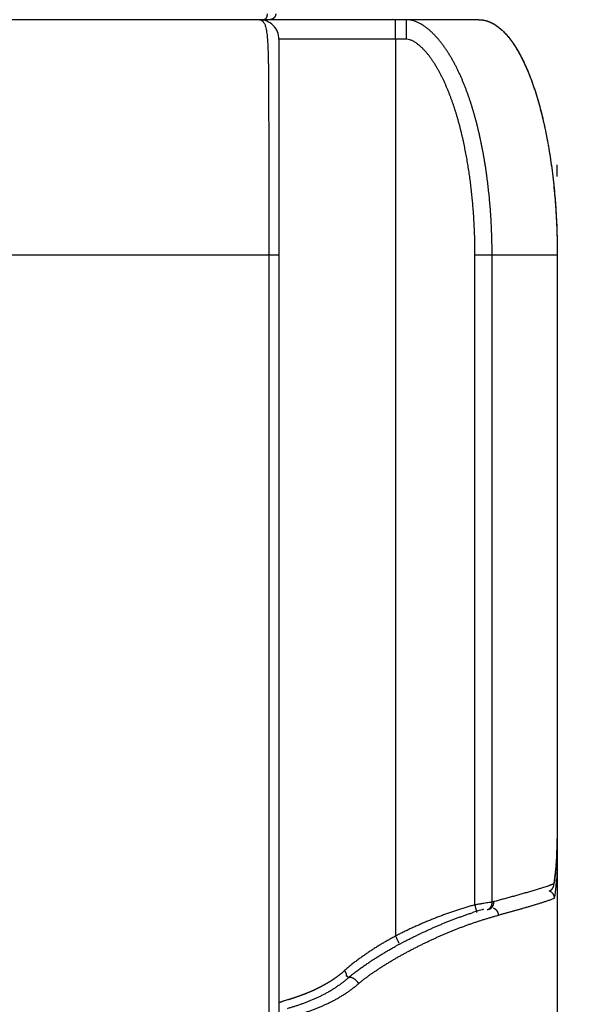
# Model space of a CAD drawing. Header units: millimetres. Extents: x 0 to 1076, y 0 to 742.
# Tile 118 of 127: x 732 to 746, y 371 to 396. Entities that reach past the tile are written whole.
import ezdxf

# ---------------------------------------------------------------- set-up
doc = ezdxf.new("R2010")
doc.units = ezdxf.units.MM
doc.header["$LTSCALE"] = 0.454724
doc.layers.add('NoLayerName_001', color=7, linetype='Continuous')
doc.layers.add('NoLayerName_007', color=7, linetype='Continuous')
doc.styles.get("Standard").update_dxf_attribs({"font": 'txt', "bigfont": 'extfont2'})
doc.dimstyles.get("Standard").update_dxf_attribs({"dimtxt": 2.5, "dimasz": 2.5, "dimexe": 1, "dimexo": 1, "dimtad": 1, "dimdec": 3, "dimzin": 0, "dimdsep": 46, "dimtxsty": 'Standard', "dimcen": 2.5, "dimadec": 3, "dimazin": 0, "dimtfac": 0.75, "dimtdec": 3, "dimtmove": 0, "dimatfit": 3, "dimfxl": 1, "dimarcsym": 0})

# ---------------------------------------------------------------- blocks, each defined once
blk = doc.blocks.new('_OPEN30')
at = {"color": 0, "linetype": 'ByBlock', "lineweight": -2}
for p, q in [((-1, 0.267949), (0, 0)), ((0, 0), (-1, -0.267949)), ((0, 0), (-1, 0))]:
    blk.add_line(p, q, dxfattribs=at)
blk = doc.blocks.new('*D118')
at = {"layer": 'Defpoints', "color": 0}
for p in [(803.75, 487.5), (742.25, 366.6), (819.021, 366.6)]:
    blk.add_point(p, dxfattribs=at)
at = {"layer": 'NoLayerName_001', "color": 0, "linetype": 'Continuous', "lineweight": 13}
for p, q in [((806.25, 487.5), (821.521, 487.5)), ((819.021, 483.75), (819.021, 370.35)), ((744.75, 366.6), (821.521, 366.6))]:
    blk.add_line(p, q, dxfattribs=at)
at = {"layer": 'NoLayerName_001', "color": 0, "lineweight": 13, "xscale": 3.75, "yscale": 3.75, "zscale": 3.75}
for p, rotation in [((819.021, 487.5), 90), ((819.021, 366.6), 270)]:
    blk.add_blockref('_OPEN30', p, dxfattribs=dict(at, rotation=rotation))
at = {"layer": 'NoLayerName_001', "color": 0, "lineweight": 13, "insert": (811.337, 426.468), "char_height": 8.75, "attachment_point": 5, "rotation": 90}
blk.add_mtext('\\W0.8000;１２１', dxfattribs=at)

msp = doc.modelspace()

# ---------------------------------------------------------------- linework, layer by layer
at = {"layer": 'NoLayerName_001', "color": 60, "linetype": 'Continuous', "lineweight": 25}
for p, q in [((743.25, 395.85), (719.25, 395.85)), ((738.15, 395.35), (738.15, 369.279018)), ((741.406697, 395.35), (738.15, 395.35)), ((741.12382, 395.35), (741.12382, 372.493797)), ((738.15, 389.85), (724.35, 389.85)), ((737.887037, 389.85), (737.887037, 369.27566)), ((745.25, 389.85), (743.150344, 389.85)), ((743.150344, 373.288806), (743.150344, 389.85)), ((743.586573, 373.35859), (743.586573, 389.85)), ((745.25, 389.85), (745.25, 368.6)), ((745.226741, 374.33754), (745.2408, 374.566127)), ((745.160605, 373.784351), (745.163088, 373.823283)), ((739.882782, 371.476955), (739.92231, 371.430517))]:
    msp.add_line(p, q, dxfattribs=at)
for points in [[(745.2408, 374.566127), (745.248438, 374.80264), (745.25, 374.973691)], [(745.160628, 373.78449), (745.179182, 373.903809), (745.206213, 374.116787), (745.226741, 374.33754)]]:
    msp.add_lwpolyline(points, dxfattribs=at)
for centre, radius, start, end in [((737.65, 395.35), 0.5, 359.9999533, 90), ((727.421483, 391.849843), 17.828517, 0.0005059, 0.9595298), ((736.736871, 374.970045), 8.513129, 357.1217331, 0.0245286), ((738.033938, 374.913454), 7.214862, 355.2133864, 357.0533478), ((743.395021, 378.526704), 5.025744, 288.7516386, 289.1023598), ((744.607422, 375.195882), 1.480805, 291.5393855, 292.0394005), ((739.464329, 374.312738), 5.780867, 351.4675504, 354.5928129), ((738.813462, 374.374877), 6.434693, 354.5881022, 356.0491028), ((743.367604, 373.345336), 0.219369, 351.682773, 3.4639436), ((746.097799, 364.002298), 9.687438, 104.7515395, 105.0240843), ((745.950829, 364.23931), 9.301688, 106.1003596, 107.9963382), ((746.51837, 362.46293), 11.159319, 117.5997331, 118.9815698), ((738.198534, 373.406932), 2.41983, 308.8283118, 312.2214223), ((742.141429, 368.880485), 3.380412, 128.8047176, 131.0308316)]:
    msp.add_arc(centre, radius, start, end, dxfattribs=at)
for points, knots in [([(737.65, 395.85), (737.651605, 395.849962), (737.654821, 395.849941), (737.659639, 395.84958), (737.664445, 395.849028), (737.669231, 395.848254), (737.673985, 395.847272), (737.678697, 395.846084), (737.683357, 395.844694), (737.687954, 395.843109), (737.692477, 395.841332), (737.696917, 395.839366), (737.701267, 395.837219), (737.705523, 395.834899), (737.709684, 395.832416), (737.713748, 395.82978), (737.717713, 395.827), (737.721578, 395.824083), (737.725342, 395.821042), (737.728998, 395.81788), (737.732562, 395.814623), (737.734839, 395.812351), (737.735988, 395.81123)], [0, 0, 0, 0, 0.00481728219, 0.009645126, 0.01448291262, 0.01932947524, 0.02418318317, 0.02904202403, 0.03390368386, 0.03876562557, 0.04362516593, 0.04847958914, 0.053328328, 0.05817367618, 0.06301736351, 0.06786029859, 0.07270262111, 0.07754375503, 0.08238246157, 0.087216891, 0.09204463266, 0.0968627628, 0.0968627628, 0.0968627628, 0.0968627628]), ([(737.735988, 395.81123), (737.750091, 395.790665), (737.782533, 395.751726), (737.806174, 395.679506), (737.823864, 395.606891), (737.836145, 395.533004), (737.845388, 395.458774), (737.852482, 395.384286), (737.858035, 395.309695), (737.862588, 395.235038), (737.86628, 395.16033), (737.869279, 395.085585), (737.871741, 395.010819), (737.873841, 394.936044), (737.875654, 394.861267), (737.877207, 394.786486), (737.87854, 394.711704), (737.88007, 394.611989), (737.881615, 394.487339), (737.883243, 394.312822), (737.884736, 394.088438), (737.886108, 393.764324), (737.888958, 392.343202), (737.886974, 391.021804), (737.887037, 389.85)], [0, 0, 0, 0, 0.074808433, 0.150053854, 0.224788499, 0.29957614, 0.374417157, 0.449222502, 0.524012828, 0.598804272, 0.673602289, 0.748407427, 0.823215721, 0.898020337, 0.972819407, 1.047615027, 1.122409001, 1.197202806, 1.346793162, 1.496386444, 1.720775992, 2.019959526, 2.468735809, 5.984148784, 5.984148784, 5.984148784, 5.984148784]), ([(737.847052, 395.998691), (737.847026, 395.996932), (737.847, 395.993414), (737.846811, 395.988138), (737.846532, 395.982865), (737.846143, 395.977597), (737.84565, 395.972335), (737.845049, 395.967083), (737.844338, 395.961843), (737.843518, 395.956617), (737.842587, 395.951407), (737.841542, 395.946216), (737.840384, 395.941045), (737.839111, 395.9359), (737.837717, 395.930785), (737.836196, 395.925707), (737.834542, 395.920673), (737.83275, 395.915691), (737.830815, 395.910767), (737.828729, 395.905908), (737.826489, 395.90112), (737.824088, 395.896412), (737.821522, 395.89179), (737.818785, 395.887267), (737.815869, 395.882859), (737.812767, 395.878585), (737.809473, 395.874462), (737.805977, 395.870511), (737.802246, 395.86677), (737.79825, 395.863276), (737.793965, 395.860077), (737.7894, 395.857218), (737.784594, 395.854747), (737.779595, 395.852715), (737.774448, 395.851207), (737.769207, 395.850177), (737.765665, 395.85011), (737.763908, 395.85)], [0, 0, 0, 0, 0.0052763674, 0.0105549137, 0.0158354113, 0.0211177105, 0.0264017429, 0.0316875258, 0.0369751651, 0.0422648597, 0.047556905, 0.0528516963, 0.0581497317, 0.0634508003, 0.0687527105, 0.0740533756, 0.0793512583, 0.0846454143, 0.0899355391, 0.0952220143, 0.1005059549, 0.1057892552, 0.1110745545, 0.1163616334, 0.1216463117, 0.1269258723, 0.1321997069, 0.1374698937, 0.1427443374, 0.1480393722, 0.1533801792, 0.1587708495, 0.1641785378, 0.1695733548, 0.1749343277, 0.180252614, 0.1855351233, 0.1855351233, 0.1855351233, 0.1855351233]), ([(738.066644, 395.999215), (738.066563, 395.996628), (738.066498, 395.991445), (738.06581, 395.98369), (738.064772, 395.975962), (738.063325, 395.968287), (738.061489, 395.96069), (738.059265, 395.953193), (738.056656, 395.945823), (738.053666, 395.938601), (738.050302, 395.931551), (738.046577, 395.924688), (738.042503, 395.918031), (738.03809, 395.911595), (738.033352, 395.905397), (738.0283, 395.899455), (738.022945, 395.893784), (738.017299, 395.888403), (738.011379, 395.883324), (738.005201, 395.878559), (737.998782, 395.874121), (737.992139, 395.870023), (737.985288, 395.866277), (737.978245, 395.862895), (737.971029, 395.859892), (737.963659, 395.857277), (737.956161, 395.855051), (737.94856, 395.853221), (737.940882, 395.851786), (737.93315, 395.850769), (737.925391, 395.850107), (737.920207, 395.850069), (737.917621, 395.85)], [0, 0, 0, 0, 0.0077623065, 0.015543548, 0.0233399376, 0.0311473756, 0.0389616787, 0.0467788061, 0.0545950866, 0.0624075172, 0.070215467, 0.0780199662, 0.0858217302, 0.0936212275, 0.1014188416, 0.1092150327, 0.1170105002, 0.124806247, 0.1326030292, 0.1404012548, 0.1482012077, 0.1560032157, 0.1638078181, 0.1716159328, 0.1794289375, 0.187246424, 0.1950651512, 0.2028811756, 0.2106902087, 0.2184878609, 0.226269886, 0.2340324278, 0.2340324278, 0.2340324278, 0.2340324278]), ([(741.054922, 395.85287), (741.054393, 395.852748), (741.053337, 395.8525), (741.051745, 395.852162), (741.050147, 395.851845), (741.048543, 395.851553), (741.046935, 395.851286), (741.045322, 395.851043), (741.043705, 395.850825), (741.042085, 395.850632), (741.040462, 395.850464), (741.038837, 395.850322), (741.037211, 395.850205), (741.035584, 395.850113), (741.033957, 395.850049), (741.032329, 395.850007), (741.031244, 395.850004), (741.030702, 395.85)], [0, 0, 0, 0, 0.00162664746, 0.00325462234, 0.0048837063, 0.00651368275, 0.00814433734, 0.00977545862, 0.01140683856, 0.01303827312, 0.01466956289, 0.01630051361, 0.01793093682, 0.01956065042, 0.02118947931, 0.02281725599, 0.02444382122, 0.02444382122, 0.02444382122, 0.02444382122]), ([(741.12382, 395.35), (741.123791, 395.383339), (741.123777, 395.44585), (741.123538, 395.533365), (741.123223, 395.606294), (741.122865, 395.664636), (741.122512, 395.708392), (741.122178, 395.74173), (741.121877, 395.766732), (741.121605, 395.785484), (741.1214, 395.797986), (741.121245, 395.80632), (741.121116, 395.812565), (741.120972, 395.81881), (741.120811, 395.825064), (741.120657, 395.831324), (741.120427, 395.837567), (741.120236, 395.843809), (741.119682, 395.847929), (741.119457, 395.85)], [0, 0, 0, 0, 0.1000173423, 0.1875325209, 0.2625454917, 0.3188054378, 0.3625627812, 0.3938185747, 0.4188222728, 0.4375749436, 0.4500818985, 0.4563332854, 0.4625794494, 0.4688215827, 0.4750729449, 0.4813472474, 0.487608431, 0.4938171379, 0.5000664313, 0.5000664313, 0.5000664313, 0.5000664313]), ([(741.406697, 395.35), (741.406668, 395.383339), (741.406654, 395.44585), (741.406415, 395.533365), (741.4061, 395.606294), (741.405742, 395.664636), (741.405389, 395.708392), (741.405055, 395.74173), (741.404754, 395.766732), (741.404482, 395.785484), (741.404277, 395.797986), (741.404122, 395.80632), (741.403993, 395.812565), (741.403849, 395.81881), (741.403688, 395.825064), (741.403534, 395.831324), (741.403304, 395.837567), (741.403113, 395.843809), (741.402558, 395.847929), (741.402334, 395.85)], [0, 0, 0, 0, 0.1000173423, 0.1875325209, 0.2625454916, 0.3188054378, 0.3625627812, 0.3938185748, 0.4188222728, 0.4375749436, 0.4500818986, 0.4563332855, 0.4625794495, 0.4688215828, 0.475072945, 0.4813472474, 0.4876084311, 0.4938171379, 0.5000664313, 0.5000664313, 0.5000664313, 0.5000664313]), ([(741.569371, 395.826208), (741.54175, 395.832062), (741.487142, 395.847521), (741.430392, 395.847923), (741.402334, 395.85)], [0, 0, 0, 0, 0.0847049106, 0.1691078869, 0.1691078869, 0.1691078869, 0.1691078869]), ([(743.219308, 393.109828), (743.212446, 393.137081), (743.19889, 393.191629), (743.177548, 393.273193), (743.155579, 393.354588), (743.132855, 393.435774), (743.109384, 393.516748), (743.085137, 393.597493), (743.060097, 393.677997), (743.034237, 393.758243), (743.007531, 393.838212), (742.97995, 393.917884), (742.95147, 393.99724), (742.922063, 394.076259), (742.891695, 394.154914), (742.860326, 394.233177), (742.827918, 394.311016), (742.794433, 394.388402), (742.759836, 394.465302), (742.724075, 394.541671), (742.687095, 394.617457), (742.648842, 394.692607), (742.609262, 394.767068), (742.568307, 394.840784), (742.525899, 394.91368), (742.481954, 394.985666), (742.43639, 395.056653), (742.389125, 395.12655), (742.340096, 395.195257), (742.289192, 395.262605), (742.236293, 395.328387), (742.181292, 395.392391), (742.124075, 395.454396), (742.064563, 395.514188), (742.00258, 395.571421), (741.937957, 395.62568), (741.870549, 395.676459), (741.800164, 395.72314), (741.726642, 395.764642), (741.650161, 395.80106), (741.596057, 395.817136), (741.569371, 395.826208)], [0, 0, 0, 0, 0.084309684, 0.168617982, 0.252924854, 0.337230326, 0.421535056, 0.505840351, 0.590147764, 0.674456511, 0.758765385, 0.843074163, 0.927383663, 1.01169529, 1.096007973, 1.180320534, 1.264633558, 1.348949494, 1.433271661, 1.517596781, 1.601920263, 1.686240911, 1.770561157, 1.85488602, 1.939214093, 2.023544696, 2.10788444, 2.192247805, 2.276652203, 2.361074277, 2.44547889, 2.529850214, 2.614194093, 2.698534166, 2.78286719, 2.86720661, 2.951568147, 3.035932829, 3.120353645, 3.204772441, 3.289329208, 3.289329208, 3.289329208, 3.289329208]), ([(743.25, 395.85), (743.283782, 395.847405), (743.352497, 395.845893), (743.45443, 395.820598), (743.555721, 395.78184), (743.655972, 395.727286), (743.755001, 395.657908), (743.852588, 395.573689), (743.948527, 395.474864), (744.042574, 395.361579), (744.13449, 395.234098), (744.224125, 395.092824), (744.311273, 394.938169), (744.395724, 394.770559), (744.477264, 394.590419), (744.555678, 394.398177), (744.630749, 394.194266), (744.702238, 393.979144), (744.769967, 393.753361), (744.833815, 393.51754), (744.893631, 393.27233), (744.949268, 393.018381), (745.00058, 392.756346), (745.047419, 392.486877), (745.089642, 392.210629), (745.127088, 391.928281), (745.159695, 391.640561), (745.187404, 391.348229), (745.210216, 391.052056), (745.227868, 390.752808), (745.241113, 390.451275), (745.244948, 390.249498), (745.2475, 390.148402)], [0, 0, 0, 0, 0.101644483, 0.205373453, 0.313089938, 0.426437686, 0.546776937, 0.675198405, 0.812557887, 0.959516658, 1.11651499, 1.283727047, 1.461191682, 1.648856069, 1.846598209, 2.054243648, 2.271577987, 2.498352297, 2.734203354, 2.978654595, 3.231203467, 3.491330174, 3.758501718, 4.032175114, 4.311800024, 4.596813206, 4.886582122, 5.180435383, 5.47769562, 5.777681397, 6.079708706, 6.38309234, 6.38309234, 6.38309234, 6.38309234]), ([(742.808821, 392.952064), (742.802433, 392.978027), (742.789817, 393.029991), (742.769935, 393.107699), (742.749454, 393.185248), (742.728253, 393.262599), (742.70634, 393.339748), (742.683688, 393.416679), (742.66028, 393.493379), (742.636096, 393.569837), (742.611115, 393.646036), (742.585303, 393.721957), (742.558626, 393.797578), (742.531049, 393.872877), (742.502542, 393.947831), (742.473065, 394.022412), (742.442568, 394.096583), (742.411006, 394.170306), (742.378331, 394.243544), (742.3445, 394.316256), (742.309444, 394.388388), (742.273085, 394.459877), (742.235351, 394.530661), (742.196167, 394.600672), (742.155468, 394.66983), (742.11311, 394.73799), (742.068966, 394.804996), (742.022902, 394.870684), (741.974808, 394.934892), (741.924525, 394.997397), (741.871805, 395.05786), (741.816441, 395.115929), (741.758029, 395.171038), (741.696376, 395.222539), (741.630956, 395.26938), (741.561254, 395.308955), (741.487104, 395.342189), (741.433114, 395.345857), (741.406697, 395.35)], [0, 0, 0, 0, 0.080210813, 0.16042062, 0.240627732, 0.320831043, 0.401030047, 0.481224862, 0.561416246, 0.641605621, 0.721794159, 0.801981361, 0.882167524, 0.962354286, 1.042544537, 1.122738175, 1.202931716, 1.283123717, 1.363315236, 1.443509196, 1.523704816, 1.603902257, 1.684106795, 1.764329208, 1.844575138, 1.92482178, 2.00505204, 2.085264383, 2.165473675, 2.245680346, 2.325870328, 2.406059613, 2.486286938, 2.566643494, 2.646953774, 2.727123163, 2.807407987, 2.887627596, 2.887627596, 2.887627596, 2.887627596]), ([(743.586573, 389.85), (743.586498, 389.8781), (743.586458, 389.934302), (743.585739, 390.018603), (743.584625, 390.102901), (743.583043, 390.187195), (743.581011, 390.271481), (743.578523, 390.355756), (743.57558, 390.440017), (743.57218, 390.524261), (743.568321, 390.608486), (743.564003, 390.692689), (743.559225, 390.776866), (743.553983, 390.861016), (743.548273, 390.945134), (743.542092, 391.029219), (743.535436, 391.113266), (743.528302, 391.197274), (743.520686, 391.281239), (743.512584, 391.365158), (743.503993, 391.449028), (743.494909, 391.532847), (743.485328, 391.616612), (743.475245, 391.700317), (743.464651, 391.783961), (743.453539, 391.867537), (743.441904, 391.951042), (743.429738, 392.034473), (743.417033, 392.117824), (743.403784, 392.201092), (743.389983, 392.284272), (743.375622, 392.36736), (743.360696, 392.450352), (743.345193, 392.53324), (743.329099, 392.616016), (743.312402, 392.698672), (743.295087, 392.781198), (743.27715, 392.86359), (743.258549, 392.945831), (743.239378, 393.027939), (743.225943, 393.082519), (743.219308, 393.109828)], [0, 0, 0, 0, 0.084300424, 0.16860389, 0.252909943, 0.337218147, 0.421528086, 0.505839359, 0.590151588, 0.674464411, 0.75877749, 0.843090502, 0.927403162, 1.011715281, 1.096026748, 1.180337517, 1.264647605, 1.348957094, 1.433266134, 1.517574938, 1.60188379, 1.686193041, 1.770503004, 1.854813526, 1.939124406, 2.023435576, 2.107747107, 2.19205921, 2.276372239, 2.360686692, 2.445003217, 2.529322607, 2.613645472, 2.697970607, 2.782296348, 2.866621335, 2.950944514, 3.035265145, 3.119582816, 3.203897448, 3.2882093, 3.2882093, 3.2882093, 3.2882093]), ([(743.150344, 389.85), (743.150275, 389.876727), (743.150239, 389.930185), (743.149579, 390.010374), (743.148553, 390.090565), (743.147096, 390.170756), (743.145221, 390.250944), (743.142923, 390.331125), (743.1402, 390.411297), (743.13705, 390.491455), (743.133471, 390.571597), (743.12946, 390.65172), (743.125016, 390.731821), (743.120135, 390.811896), (743.114817, 390.891941), (743.109059, 390.971955), (743.102859, 391.051934), (743.096214, 391.131874), (743.089122, 391.211772), (743.081582, 391.291626), (743.073591, 391.371431), (743.065146, 391.451186), (743.056241, 391.530887), (743.046868, 391.61053), (743.037022, 391.690112), (743.026695, 391.769632), (743.015882, 391.849084), (743.004575, 391.928467), (742.992769, 392.007777), (742.980456, 392.08701), (742.967631, 392.166164), (742.954284, 392.245234), (742.940403, 392.324213), (742.925979, 392.403096), (742.911002, 392.481877), (742.89546, 392.56055), (742.879343, 392.639109), (742.862647, 392.717551), (742.845334, 392.795862), (742.827496, 392.87406), (742.814995, 392.92605), (742.808821, 392.952064)], [0, 0, 0, 0, 0.080182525, 0.160373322, 0.240571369, 0.320775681, 0.400985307, 0.481199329, 0.561416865, 0.641637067, 0.721859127, 0.80208227, 0.882305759, 0.962528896, 1.04275102, 1.122971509, 1.203189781, 1.283405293, 1.363617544, 1.443826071, 1.524030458, 1.604230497, 1.684426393, 1.764618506, 1.844807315, 1.924993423, 2.005177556, 2.085360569, 2.165543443, 2.24572729, 2.325913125, 2.406100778, 2.486289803, 2.566479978, 2.646671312, 2.726864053, 2.807058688, 2.887255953, 2.967456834, 3.04766248, 3.127872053, 3.127872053, 3.127872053, 3.127872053]), ([(745.25, 374.449084), (745.249987, 374.440452), (745.24998, 374.423189), (745.249853, 374.397294), (745.249655, 374.371399), (745.249373, 374.345505), (745.249008, 374.319611), (745.24856, 374.293717), (745.248027, 374.267824), (745.247409, 374.241933), (745.246703, 374.216043), (745.245909, 374.190156), (745.245026, 374.164271), (745.244053, 374.13839), (745.242988, 374.112513), (745.24183, 374.086639), (745.240579, 374.060771), (745.239233, 374.034907), (745.237792, 374.00905), (745.236251, 373.983198), (745.234624, 373.957353), (745.233442, 373.940129), (745.232863, 373.931517)], [0, 0, 0, 0, 0.0258952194, 0.0517903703, 0.0776856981, 0.1035814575, 0.1294779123, 0.1553752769, 0.1812734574, 0.2071722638, 0.2330715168, 0.2589710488, 0.2848707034, 0.3107703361, 0.336669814, 0.3625690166, 0.388467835, 0.4143661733, 0.4402639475, 0.4661610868, 0.4920575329, 0.5179532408, 0.5179532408, 0.5179532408, 0.5179532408]), ([(745.25, 374.449084), (745.249989, 374.45), (745.249983, 374.451834), (745.24988, 374.454585), (745.249722, 374.457336), (745.249499, 374.460085), (745.249215, 374.462831), (745.248869, 374.465571), (745.248463, 374.468305), (745.247998, 374.47103), (745.247473, 374.473744), (745.246891, 374.476447), (745.246251, 374.479136), (745.245555, 374.481809), (745.244802, 374.484466), (745.243995, 374.487104), (745.243133, 374.489721), (745.242217, 374.492316), (745.241248, 374.49489), (745.240226, 374.497442), (745.239159, 374.499974), (745.238398, 374.50164), (745.238024, 374.502476)], [0, 0, 0, 0, 0.00274930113, 0.00550175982, 0.00825711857, 0.01101506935, 0.01377525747, 0.01653728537, 0.01930071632, 0.02206507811, 0.02482986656, 0.02759454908, 0.03035856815, 0.03312134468, 0.03588228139, 0.03864076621, 0.04139617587, 0.04414824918, 0.04689777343, 0.04964568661, 0.05239288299, 0.05514021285, 0.05514021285, 0.05514021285, 0.05514021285]), ([(745.223638, 374.31141), (745.222935, 374.303241), (745.221552, 374.286901), (745.219345, 374.262403), (745.217058, 374.237913), (745.214675, 374.213431), (745.212201, 374.188957), (745.209631, 374.164492), (745.206965, 374.140036), (745.204203, 374.11559), (745.201343, 374.091154), (745.198384, 374.06673), (745.195325, 374.042318), (745.192164, 374.017919), (745.188902, 373.993534), (745.185535, 373.969163), (745.182065, 373.944807), (745.178488, 373.920468), (745.174806, 373.896144), (745.171012, 373.871839), (745.167122, 373.84755), (745.164422, 373.831375), (745.163085, 373.823286)], [0, 0, 0, 0, 0.0245968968, 0.0491937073, 0.0737907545, 0.0983883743, 0.1229869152, 0.1475866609, 0.1721874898, 0.1967891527, 0.2213914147, 0.2459940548, 0.2705968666, 0.2951996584, 0.3198022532, 0.3444044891, 0.3690062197, 0.3936073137, 0.418207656, 0.442807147, 0.4674057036, 0.492003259, 0.492003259, 0.492003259, 0.492003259]), ([(745.010629, 373.767722), (744.992475, 373.761647), (744.956203, 373.749386), (744.901574, 373.731658), (744.846844, 373.714241), (744.792014, 373.697143), (744.737114, 373.68027), (744.682154, 373.663599), (744.627137, 373.647116), (744.572071, 373.630803), (744.51696, 373.614644), (744.461809, 373.59862), (744.406622, 373.582717), (744.351403, 373.566931), (744.29615, 373.551257), (744.240867, 373.535692), (744.167117, 373.515078), (744.074858, 373.48956), (743.964048, 373.459302), (743.853145, 373.429384), (743.742171, 373.399735), (743.668122, 373.380219), (743.631107, 373.37043)], [0, 0, 0, 0, 0.057431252, 0.114863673, 0.172297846, 0.229732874, 0.287166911, 0.344599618, 0.40203159, 0.459463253, 0.51689487, 0.574326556, 0.631758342, 0.68919031, 0.746622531, 0.804055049, 0.861487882, 0.976354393, 1.091221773, 1.206089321, 1.32095602, 1.435820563, 1.435820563, 1.435820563, 1.435820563]), ([(745.151085, 373.818489), (745.149246, 373.817766), (745.145568, 373.816316), (745.14004, 373.814169), (745.134507, 373.812037), (745.128967, 373.809922), (745.123422, 373.807821), (745.117871, 373.805735), (745.112316, 373.803661), (745.106755, 373.8016), (745.10119, 373.799552), (745.095621, 373.797516), (745.090047, 373.795491), (745.08447, 373.793477), (745.077028, 373.790806), (745.067717, 373.787491), (745.05653, 373.78355), (745.0472, 373.780291), (745.041597, 373.778348), (745.03973, 373.7777)], [0, 0, 0, 0, 0.0059297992, 0.011859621, 0.0177894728, 0.0237193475, 0.0296492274, 0.0355791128, 0.0415090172, 0.0474389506, 0.0533689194, 0.0592989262, 0.0652289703, 0.0711590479, 0.0770891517, 0.0889493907, 0.1008095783, 0.1126695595, 0.1185994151, 0.1185994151, 0.1185994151, 0.1185994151]), ([(745.096579, 373.671352), (745.098236, 373.672802), (745.10159, 373.675661), (745.106394, 373.680211), (745.111058, 373.684914), (745.115553, 373.689791), (745.119878, 373.694826), (745.124024, 373.700016), (745.127987, 373.705351), (745.13176, 373.710826), (745.135336, 373.716432), (745.138708, 373.722163), (745.141871, 373.728011), (745.144822, 373.733967), (745.14756, 373.740023), (745.150083, 373.746168), (745.15239, 373.752395), (745.154478, 373.758693), (745.156348, 373.765054), (745.157988, 373.771471), (745.159434, 373.777927), (745.160179, 373.78227), (745.160578, 373.784435)], [0, 0, 0, 0, 0.0066045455, 0.013219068, 0.0198423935, 0.0264732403, 0.0331102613, 0.0397520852, 0.0463973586, 0.0530447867, 0.0596931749, 0.0663414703, 0.0729889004, 0.0796351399, 0.0862797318, 0.0929219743, 0.0995609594, 0.1061956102, 0.1128247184, 0.1194469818, 0.126061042, 0.1326655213, 0.1326655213, 0.1326655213, 0.1326655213]), ([(745.181213, 373.455034), (745.167986, 373.449659), (745.141637, 373.438636), (745.101467, 373.423741), (745.061171, 373.409212), (745.020706, 373.395163), (744.980137, 373.381424), (744.939487, 373.367931), (744.89876, 373.354665), (744.857966, 373.341605), (744.817113, 373.328727), (744.776208, 373.316011), (744.73526, 373.303433), (744.694276, 373.290973), (744.653264, 373.278607), (744.612227, 373.26633), (744.571165, 373.254139), (744.530078, 373.242031), (744.475267, 373.225992), (744.406698, 373.20613), (744.324338, 373.182568), (744.241908, 373.159248), (744.159417, 373.136146), (744.076866, 373.113254), (743.994262, 373.090556), (743.911606, 373.068049), (743.828908, 373.045694), (743.773735, 373.030946), (743.746154, 373.023552)], [0, 0, 0, 0, 0.042831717, 0.085671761, 0.128507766, 0.171339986, 0.214171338, 0.257002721, 0.299834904, 0.34266833, 0.38550309, 0.428338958, 0.471175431, 0.51401177, 0.556847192, 0.599681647, 0.64251534, 0.685348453, 0.728181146, 0.813845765, 0.899510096, 0.985174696, 1.070839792, 1.156505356, 1.242171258, 1.327837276, 1.413503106, 1.499168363, 1.499168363, 1.499168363, 1.499168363]), ([(745.181215, 373.455033), (745.180955, 373.459061), (745.180622, 373.467148), (745.178996, 373.479208), (745.176718, 373.491201), (745.173682, 373.503069), (745.169938, 373.514768), (745.165494, 373.526248), (745.160369, 373.537461), (745.15458, 373.548358), (745.148144, 373.558891), (745.141076, 373.569012), (745.133397, 373.578673), (745.125151, 373.587849), (745.116379, 373.596516), (745.107123, 373.604647), (745.097425, 373.612218), (745.087325, 373.619203), (745.076868, 373.625585), (745.066083, 373.631307), (745.055054, 373.636456), (745.047447, 373.639225), (745.043685, 373.640688)], [0, 0, 0, 0, 0.0121075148, 0.0242646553, 0.036468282, 0.0487130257, 0.0609919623, 0.0732972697, 0.0856208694, 0.0979550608, 0.1102931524, 0.1226300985, 0.1349638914, 0.1472945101, 0.1596196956, 0.1719349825, 0.1842342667, 0.196510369, 0.2087555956, 0.2209623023, 0.2331234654, 0.2452332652, 0.2452332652, 0.2452332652, 0.2452332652]), ([(745.04766, 373.641383), (745.048829, 373.641893), (745.051177, 373.642896), (745.054657, 373.644503), (745.058112, 373.646172), (745.061535, 373.647912), (745.064926, 373.64972), (745.068282, 373.651595), (745.071602, 373.653537), (745.074883, 373.655544), (745.078123, 373.657615), (745.081319, 373.65975), (745.084471, 373.661947), (745.087576, 373.664205), (745.09063, 373.666526), (745.093639, 373.668899), (745.095595, 373.67054), (745.096579, 373.671352)], [0, 0, 0, 0, 0.00382736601, 0.00765981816, 0.01149654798, 0.01533674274, 0.01917958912, 0.02302427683, 0.02687000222, 0.03071597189, 0.03456140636, 0.03840554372, 0.04224764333, 0.04608698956, 0.04992289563, 0.05375470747, 0.05758180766, 0.05758180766, 0.05758180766, 0.05758180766]), ([(743.150344, 373.288806), (743.115354, 373.279032), (743.045283, 373.259792), (742.940695, 373.229079), (742.836417, 373.197295), (742.732511, 373.164267), (742.628968, 373.13008), (742.525798, 373.09475), (742.423004, 373.058311), (742.320594, 373.020792), (742.218573, 372.982223), (742.116946, 372.942635), (742.015717, 372.902057), (741.914894, 372.860499), (741.814485, 372.817972), (741.714496, 372.774484), (741.614933, 372.730047), (741.515804, 372.684667), (741.417111, 372.638364), (741.318879, 372.591111), (741.221044, 372.543059), (741.156264, 372.510143), (741.12382, 372.493797)], [0, 0, 0, 0, 0.108987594, 0.217987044, 0.326999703, 0.436025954, 0.54506524, 0.65411609, 0.763176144, 0.872242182, 0.981310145, 1.090375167, 1.199432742, 1.308482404, 1.417524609, 1.526559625, 1.63558754, 1.744608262, 1.853621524, 1.962626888, 2.07162375, 2.18061134, 2.18061134, 2.18061134, 2.18061134]), ([(743.586573, 373.35859), (743.572036, 373.35624), (743.535698, 373.350329), (743.455696, 373.337706), (743.361137, 373.322855), (743.259355, 373.306538), (743.193942, 373.295935), (743.157611, 373.289993), (743.150344, 373.288806)], [0, 0, 0, 0, 0.0441774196, 0.1104437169, 0.2429768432, 0.3313320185, 0.4196870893, 0.4417758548, 0.4417758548, 0.4417758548, 0.4417758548]), ([(743.201231, 373.095857), (743.201021, 373.096891), (743.200569, 373.098857), (743.200173, 373.101915), (743.199251, 373.104831), (743.198531, 373.107845), (743.197824, 373.110822), (743.197086, 373.113788), (743.195045, 373.121716), (743.192495, 373.131631), (743.188604, 373.146485), (743.184159, 373.163307), (743.178112, 373.186056), (743.170159, 373.215711), (743.16083, 373.250294), (743.153834, 373.275967), (743.150344, 373.288806)], [0, 0, 0, 0, 0.00316549, 0.0060504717, 0.0092257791, 0.0123141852, 0.0153492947, 0.0184058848, 0.0214833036, 0.0399080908, 0.0491195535, 0.0675465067, 0.0921065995, 0.1197390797, 0.1596525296, 0.1995658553, 0.1995658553, 0.1995658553, 0.1995658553]), ([(743.463637, 373.165829), (743.465467, 373.166378), (743.469146, 373.167426), (743.474573, 373.169305), (743.479942, 373.171362), (743.485235, 373.173626), (743.490447, 373.176084), (743.495571, 373.178733), (743.500597, 373.181569), (743.505518, 373.184586), (743.510327, 373.187779), (743.515016, 373.191146), (743.519578, 373.194679), (743.52401, 373.198373), (743.528306, 373.20222), (743.532465, 373.206212), (743.536483, 373.210342), (743.540356, 373.214604), (743.544082, 373.21899), (743.547651, 373.223496), (743.551085, 373.228099), (743.553222, 373.231271), (743.554309, 373.232843)], [0, 0, 0, 0, 0.0057322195, 0.0114731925, 0.0172222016, 0.0229782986, 0.028740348, 0.0345070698, 0.0402770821, 0.0460489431, 0.051821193, 0.0575923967, 0.063361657, 0.0691291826, 0.0748950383, 0.0806589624, 0.0864203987, 0.0921785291, 0.0979323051, 0.1036804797, 0.1094216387, 0.1151542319, 0.1151542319, 0.1151542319, 0.1151542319]), ([(743.505846, 373.177208), (743.508995, 373.178165), (743.515349, 373.179934), (743.524601, 373.183485), (743.533656, 373.187543), (743.542444, 373.19218), (743.550934, 373.197344), (743.559084, 373.203014), (743.56686, 373.209166), (743.574242, 373.215773), (743.581216, 373.222808), (743.587769, 373.230246), (743.593887, 373.238062), (743.599557, 373.246232), (743.604765, 373.254731), (743.60951, 373.263526), (743.613792, 373.272583), (743.617611, 373.281871), (743.620968, 373.291356), (743.623863, 373.301005), (743.626295, 373.310786), (743.628265, 373.320667), (743.629773, 373.330613), (743.630822, 373.340594), (743.631394, 373.350575), (743.631562, 373.360527), (743.631221, 373.367134), (743.631107, 373.37043)], [0, 0, 0, 0, 0.0098726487, 0.0197732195, 0.0296946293, 0.0396277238, 0.0495619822, 0.0594862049, 0.0693933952, 0.0792911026, 0.0891885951, 0.0990935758, 0.109012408, 0.1189503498, 0.1289118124, 0.1388998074, 0.148914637, 0.1589540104, 0.1690133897, 0.1790863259, 0.1891647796, 0.1992394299, 0.2092999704, 0.2193353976, 0.2293342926, 0.2392851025, 0.2491764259, 0.2491764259, 0.2491764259, 0.2491764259]), ([(743.554309, 373.232843), (743.555096, 373.234054), (743.556692, 373.236463), (743.55896, 373.240158), (743.56115, 373.243901), (743.563249, 373.247698), (743.565259, 373.251547), (743.567179, 373.255445), (743.56901, 373.25939), (743.570751, 373.263379), (743.572402, 373.267409), (743.573964, 373.271477), (743.575436, 373.275581), (743.576819, 373.279716), (743.578113, 373.28388), (743.579317, 373.288071), (743.580433, 373.292285), (743.58146, 373.296519), (743.582399, 373.300771), (743.583246, 373.305037), (743.584015, 373.309312), (743.584442, 373.312175), (743.584666, 373.313603)], [0, 0, 0, 0, 0.00433401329, 0.0086684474, 0.01300422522, 0.01734226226, 0.02168346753, 0.02602850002, 0.03037725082, 0.03472938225, 0.03908446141, 0.04344196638, 0.04780129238, 0.05216175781, 0.0565226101, 0.0608830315, 0.06524214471, 0.06959901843, 0.07395267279, 0.07830208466, 0.08264619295, 0.08698390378, 0.08698390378, 0.08698390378, 0.08698390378]), ([(743.620365, 373.209317), (743.621306, 373.208921), (743.623195, 373.208141), (743.626, 373.206899), (743.628786, 373.205614), (743.631552, 373.20428), (743.634296, 373.2029), (743.637018, 373.201474), (743.639716, 373.200002), (743.642391, 373.198486), (743.64504, 373.196927), (743.647664, 373.195324), (743.650261, 373.19368), (743.652831, 373.191995), (743.655373, 373.190269), (743.657885, 373.188504), (743.660368, 373.1867), (743.66282, 373.184858), (743.665241, 373.182979), (743.667631, 373.181061), (743.669994, 373.179111), (743.67154, 373.177776), (743.672316, 373.177113)], [0, 0, 0, 0, 0.00306473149, 0.00613151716, 0.0092001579, 0.01227043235, 0.01534209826, 0.01841489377, 0.02148853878, 0.02456273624, 0.0276371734, 0.0307115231, 0.03378544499, 0.0368585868, 0.03993058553, 0.04300106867, 0.04606965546, 0.04913616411, 0.05220105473, 0.05526490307, 0.05832827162, 0.06139170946, 0.06139170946, 0.06139170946, 0.06139170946]), ([(741.348348, 372.352383), (741.376159, 372.366801), (741.431702, 372.395795), (741.515506, 372.438347), (741.599602, 372.480331), (741.684039, 372.521637), (741.7688, 372.562285), (741.853885, 372.602261), (741.939288, 372.641559), (742.025007, 372.680169), (742.111037, 372.718086), (742.197375, 372.7553), (742.284016, 372.791805), (742.370958, 372.827591), (742.458197, 372.862642), (742.545731, 372.896941), (742.633557, 372.930473), (742.721672, 372.963221), (742.810072, 372.995177), (742.898764, 373.026289), (742.987702, 373.056677), (743.047267, 373.076106), (743.077015, 373.085925)], [0, 0, 0, 0, 0.093978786, 0.187965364, 0.281958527, 0.375957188, 0.469960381, 0.563967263, 0.65797712, 0.751989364, 0.84600354, 0.940019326, 1.034036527, 1.128054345, 1.222070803, 1.316084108, 1.410092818, 1.504095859, 1.598092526, 1.692082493, 1.786065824, 1.88004298, 1.88004298, 1.88004298, 1.88004298]), ([(743.235644, 372.871235), (743.263808, 372.880361), (743.320075, 372.898798), (743.404834, 372.925329), (743.489799, 372.951171), (743.575014, 372.976152), (743.660429, 373.00042), (743.717599, 373.015773), (743.746154, 373.023552)], [0, 0, 0, 0, 0.088817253, 0.1776297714, 0.2664364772, 0.3552367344, 0.4440303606, 0.5328176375, 0.5328176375, 0.5328176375, 0.5328176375]), ([(743.672316, 373.177113), (743.674463, 373.175166), (743.678825, 373.171335), (743.684995, 373.16518), (743.690941, 373.158791), (743.696615, 373.152141), (743.702021, 373.145255), (743.707147, 373.138146), (743.711986, 373.130829), (743.716532, 373.12332), (743.720776, 373.115633), (743.724711, 373.107784), (743.728329, 373.099786), (743.731628, 373.091656), (743.734604, 373.083407), (743.737257, 373.075055), (743.739582, 373.066612), (743.741576, 373.058095), (743.743242, 373.049517), (743.74456, 373.040891), (743.745584, 373.032237), (743.745934, 373.026443), (743.746151, 373.023552)], [0, 0, 0, 0, 0.00869636, 0.0174075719, 0.0261335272, 0.0348734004, 0.0436257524, 0.0523886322, 0.061159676, 0.0699362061, 0.0787153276, 0.0874940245, 0.0962698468, 0.1050419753, 0.1138095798, 0.1225715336, 0.1313264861, 0.1400729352, 0.1488093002, 0.157533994, 0.1662454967, 0.1749424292, 0.1749424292, 0.1749424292, 0.1749424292]), ([(740.179691, 371.278415), (740.2024, 371.297393), (740.247459, 371.335797), (740.317238, 371.390751), (740.388006, 371.444419), (740.45976, 371.496762), (740.532264, 371.548035), (740.605472, 371.59828), (740.679307, 371.647595), (740.753701, 371.696065), (740.828624, 371.74372), (740.904047, 371.790591), (740.979939, 371.836707), (741.056269, 371.882098), (741.13301, 371.926793), (741.21013, 371.970824), (741.287607, 372.014215), (741.36543, 372.056973), (741.443587, 372.099112), (741.522068, 372.140642), (741.600861, 372.181575), (741.679954, 372.221923), (741.759338, 372.261696), (741.83901, 372.300886), (741.91897, 372.33949), (741.999216, 372.377501), (742.079744, 372.414915), (742.160553, 372.451726), (742.241642, 372.487928), (742.323007, 372.52351), (742.404646, 372.558465), (742.486558, 372.592782), (742.56874, 372.626452), (742.651188, 372.659466), (742.733902, 372.691813), (742.816878, 372.723486), (742.900114, 372.754472), (742.983606, 372.784771), (743.06736, 372.814341), (743.151335, 372.843285), (743.207561, 372.861858), (743.235644, 372.871235)], [0, 0, 0, 0, 0.088785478, 0.177590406, 0.266412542, 0.355228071, 0.444023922, 0.532810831, 0.621596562, 0.710384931, 0.799177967, 0.887976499, 0.976780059, 1.065586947, 1.154394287, 1.243198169, 1.331996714, 1.420791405, 1.509583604, 1.598374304, 1.687164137, 1.775953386, 1.864742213, 1.953531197, 2.042321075, 2.131112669, 2.219906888, 2.308704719, 2.397506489, 2.486311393, 2.575118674, 2.663927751, 2.752738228, 2.84154989, 2.930362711, 3.019176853, 3.107992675, 3.196810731, 3.285631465, 3.374453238, 3.463273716, 3.463273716, 3.463273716, 3.463273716]), ([(741.12382, 372.493797), (741.1085, 372.485416), (741.077827, 372.468714), (741.032009, 372.443312), (740.986308, 372.417696), (740.940751, 372.391824), (740.895336, 372.365703), (740.850069, 372.339325), (740.804954, 372.312688), (740.759996, 372.285786), (740.715199, 372.258617), (740.670566, 372.231178), (740.626102, 372.203467), (740.58181, 372.175484), (740.537693, 372.147225), (740.493756, 372.118688), (740.450002, 372.089873), (740.406434, 372.060777), (740.363063, 372.031389), (740.319902, 372.001694), (740.276962, 371.971678), (740.234257, 371.941325), (740.191799, 371.910622), (740.1496, 371.879553), (740.107675, 371.848106), (740.066042, 371.816263), (740.02474, 371.783989), (739.983809, 371.751249), (739.943283, 371.71802), (739.903222, 371.684242), (739.86358, 371.649982), (739.837672, 371.626557), (739.824653, 371.614918)], [0, 0, 0, 0, 0.052387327, 0.104776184, 0.15716612, 0.209556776, 0.261947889, 0.314339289, 0.366730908, 0.419122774, 0.471514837, 0.523906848, 0.5762986, 0.628689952, 0.681080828, 0.733471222, 0.785861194, 0.83825085, 0.890640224, 0.943029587, 0.995419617, 1.047811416, 1.100206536, 1.152607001, 1.205015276, 1.257430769, 1.309847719, 1.362261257, 1.414668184, 1.46706712, 1.519458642, 1.571845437, 1.571845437, 1.571845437, 1.571845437]), ([(741.212854, 372.31562), (741.212156, 372.317186), (741.210856, 372.320333), (741.208686, 372.324294), (741.207206, 372.327995), (741.205677, 372.33138), (741.203849, 372.335131), (741.20108, 372.340646), (741.198233, 372.346231), (741.194822, 372.353054), (741.191578, 372.359606), (741.187721, 372.367414), (741.183154, 372.37657), (741.171884, 372.398978), (741.15592, 372.430627), (741.13789, 372.466176), (741.127839, 372.485903), (741.12382, 372.493797)], [0, 0, 0, 0, 0.0051423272, 0.0102080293, 0.0135224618, 0.0170892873, 0.0213511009, 0.0260381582, 0.0356043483, 0.0401582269, 0.048921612, 0.0575357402, 0.0662849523, 0.079618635, 0.132782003, 0.1726261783, 0.1991998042, 0.1991998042, 0.1991998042, 0.1991998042]), ([(740.023033, 371.514794), (740.036599, 371.525599), (740.06364, 371.547328), (740.104759, 371.57922), (740.146179, 371.610723), (740.187935, 371.641786), (740.229984, 371.672453), (740.272305, 371.702745), (740.314868, 371.732688), (740.357657, 371.762303), (740.400661, 371.7916), (740.443868, 371.820593), (740.48727, 371.849294), (740.530856, 371.877716), (740.574615, 371.905872), (740.618538, 371.933775), (740.662621, 371.961427), (740.706861, 371.988831), (740.751252, 372.015991), (740.795791, 372.04291), (740.840473, 372.069591), (740.885294, 372.096038), (740.930251, 372.122253), (740.975337, 372.148242), (741.020554, 372.173998), (741.065879, 372.19956), (741.096213, 372.21639), (741.111364, 372.224831)], [0, 0, 0, 0, 0.052031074, 0.104065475, 0.156104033, 0.208146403, 0.260191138, 0.312235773, 0.364276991, 0.416313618, 0.468347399, 0.520379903, 0.572412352, 0.62444564, 0.676480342, 0.728516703, 0.780554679, 0.832594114, 0.88463477, 0.936676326, 0.988718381, 1.040760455, 1.092801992, 1.144842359, 1.19688085, 1.248916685, 1.300949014, 1.300949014, 1.300949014, 1.300949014]), ([(738.365466, 370.65063), (738.39354, 370.658691), (738.449779, 370.674534), (738.533658, 370.699988), (738.617214, 370.72655), (738.700345, 370.754465), (738.783013, 370.783756), (738.865164, 370.814505), (738.946748, 370.846781), (739.027712, 370.880652), (739.108007, 370.91619), (739.187577, 370.953463), (739.266353, 370.992531), (739.344248, 371.033433), (739.421156, 371.076201), (739.496967, 371.120862), (739.571571, 371.167443), (739.644853, 371.215978), (739.716722, 371.266471), (739.786993, 371.319041), (739.855839, 371.373382), (739.900017, 371.411646), (739.922311, 371.430516)], [0, 0, 0, 0, 0.087624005, 0.175279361, 0.262955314, 0.350644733, 0.438344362, 0.526055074, 0.613782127, 0.701535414, 0.789329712, 0.877184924, 0.965117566, 1.053102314, 1.141103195, 1.229089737, 1.317037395, 1.40492798, 1.492750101, 1.580499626, 1.668180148, 1.75580345, 1.75580345, 1.75580345, 1.75580345]), ([(739.71574, 371.521816), (739.710708, 371.517791), (739.700664, 371.509713), (739.685467, 371.497761), (739.670192, 371.485905), (739.654827, 371.474164), (739.639377, 371.462531), (739.623842, 371.451008), (739.608225, 371.439594), (739.592528, 371.428288), (739.576751, 371.41709), (739.560897, 371.406), (739.544968, 371.395017), (739.528964, 371.384141), (739.512887, 371.37337), (739.49674, 371.362706), (739.480524, 371.352146), (739.464241, 371.341692), (739.447891, 371.331342), (739.431477, 371.321095), (739.415001, 371.310952), (739.398464, 371.300912), (739.381867, 371.290974), (739.365212, 371.281138), (739.348499, 371.271402), (739.331729, 371.261767), (739.314903, 371.25223), (739.298023, 371.242793), (739.281089, 371.233453), (739.264103, 371.22421), (739.247065, 371.215063), (739.229976, 371.206012), (739.212838, 371.197056), (739.195651, 371.188194), (739.178417, 371.179425), (739.161136, 371.170749), (739.143809, 371.162165), (739.126438, 371.153671), (739.109022, 371.14527), (739.091569, 371.136948), (739.079893, 371.131486), (739.07406, 371.128744)], [0, 0, 0, 0, 0.0193320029, 0.0386658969, 0.0580017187, 0.0773394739, 0.096679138, 0.1160206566, 0.1353639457, 0.1547088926, 0.174055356, 0.1934031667, 0.212752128, 0.232102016, 0.2514525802, 0.270803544, 0.2901546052, 0.3095054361, 0.3288556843, 0.3482049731, 0.3675529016, 0.3868990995, 0.4062436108, 0.42558667, 0.444928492, 0.4642692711, 0.4836091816, 0.502948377, 0.5222869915, 0.5416251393, 0.5609629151, 0.5803003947, 0.5996376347, 0.618974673, 0.6383115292, 0.6576482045, 0.6769846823, 0.6963209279, 0.7156568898, 0.7349925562, 0.7543280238, 0.7543280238, 0.7543280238, 0.7543280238]), ([(739.865933, 371.462615), (739.867378, 371.464186), (739.870541, 371.467076), (739.873561, 371.472825), (739.875561, 371.479041), (739.876543, 371.485748), (739.876711, 371.492766), (739.876192, 371.499977), (739.875126, 371.507242), (739.873644, 371.514421), (739.871878, 371.521393), (739.869919, 371.528098), (739.867783, 371.534527), (739.865484, 371.540723), (739.863029, 371.546732), (739.860429, 371.552604), (739.857693, 371.558386), (739.854832, 371.564124), (739.851863, 371.569855), (739.848786, 371.575587), (739.845606, 371.581313), (739.842327, 371.587021), (739.838957, 371.592701), (739.835501, 371.598342), (739.831963, 371.603931), (739.82836, 371.609466), (739.825883, 371.613099), (739.824656, 371.614918)], [0, 0, 0, 0, 0.0064018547, 0.0127223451, 0.0191983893, 0.025943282, 0.0329708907, 0.0402257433, 0.0476068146, 0.0549835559, 0.0622064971, 0.0691783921, 0.075934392, 0.0825254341, 0.0890005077, 0.0954064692, 0.1017880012, 0.1081877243, 0.1146412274, 0.1211502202, 0.1277035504, 0.1342900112, 0.1408983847, 0.1475174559, 0.1541360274, 0.1607429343, 0.1673270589, 0.1673270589, 0.1673270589, 0.1673270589]), ([(739.922307, 371.430521), (739.924558, 371.432067), (739.928923, 371.435417), (739.936408, 371.438965), (739.94421, 371.441687), (739.952283, 371.443448), (739.960469, 371.444354), (739.968694, 371.444492), (739.976897, 371.443965), (739.985035, 371.442865), (739.99308, 371.44125), (740.001019, 371.439176), (740.00884, 371.436698), (740.016539, 371.433873), (740.024112, 371.430737), (740.031556, 371.427314), (740.038873, 371.423627), (740.046063, 371.419698), (740.053129, 371.415552), (740.060072, 371.411204), (740.066891, 371.406661), (740.073585, 371.401932), (740.080155, 371.397024), (740.0866, 371.391946), (740.09292, 371.386703), (740.099114, 371.381306), (740.105183, 371.37576), (740.111127, 371.370074), (740.116945, 371.364256), (740.122637, 371.358312), (740.128204, 371.352252), (740.13364, 371.346077), (740.138942, 371.339789), (740.144103, 371.333391), (740.149118, 371.326883), (740.153982, 371.320268), (740.158693, 371.313549), (740.163236, 371.306723), (740.167635, 371.299807), (740.170402, 371.295098), (740.171805, 371.292756)], [0, 0, 0, 0, 0.0081950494, 0.0164423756, 0.0247145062, 0.0329545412, 0.0411690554, 0.0493849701, 0.0576018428, 0.065805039, 0.0740028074, 0.0822037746, 0.0904076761, 0.0986070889, 0.1067997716, 0.114990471, 0.1231818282, 0.1313741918, 0.1395659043, 0.1477565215, 0.1559482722, 0.1641430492, 0.1723422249, 0.1805466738, 0.1887567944, 0.1969725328, 0.205193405, 0.21341852, 0.221646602, 0.2298760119, 0.2381048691, 0.2463317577, 0.2545556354, 0.2627756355, 0.2709910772, 0.2792014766, 0.2874065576, 0.2956062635, 0.3038007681, 0.3119904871, 0.3119904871, 0.3119904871, 0.3119904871]), ([(738.521223, 370.457509), (738.551089, 370.465955), (738.610918, 370.482549), (738.700157, 370.50925), (738.789054, 370.537133), (738.877504, 370.566459), (738.965468, 370.597251), (739.052889, 370.629594), (739.139714, 370.663557), (739.225889, 370.699213), (739.311361, 370.736634), (739.396075, 370.77589), (739.479955, 370.817045), (739.562913, 370.860137), (739.64484, 370.905196), (739.725623, 370.95225), (739.805151, 371.001325), (739.883306, 371.052457), (739.959996, 371.105648), (740.035029, 371.16102), (740.108588, 371.218253), (740.155849, 371.258544), (740.179691, 371.278415)], [0, 0, 0, 0, 0.093112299, 0.186257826, 0.279425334, 0.372607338, 0.465800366, 0.559005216, 0.652227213, 0.745476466, 0.838768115, 0.932122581, 1.025555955, 1.119041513, 1.21254297, 1.306029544, 1.399476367, 1.492864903, 1.586183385, 1.679427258, 1.772599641, 1.865711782, 1.865711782, 1.865711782, 1.865711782]), ([(740.171805, 371.292756), (740.17315, 371.290382), (740.175898, 371.285667), (740.178407, 371.280821), (740.179691, 371.278415)], [0, 0, 0, 0, 0.00818560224, 0.01636802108, 0.01636802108, 0.01636802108, 0.01636802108]), ([(739.07406, 371.128744), (739.068214, 371.126032), (739.05653, 371.120585), (739.038947, 371.112542), (739.021331, 371.104573), (739.003675, 371.09669), (738.985983, 371.088889), (738.968255, 371.08117), (738.950492, 371.073532), (738.932696, 371.065972), (738.914867, 371.05849), (738.897006, 371.051085), (738.879114, 371.043756), (738.861192, 371.036501), (738.843242, 371.02932), (738.825263, 371.022211), (738.807258, 371.015173), (738.789225, 371.008204), (738.771167, 371.001303), (738.753085, 370.994469), (738.734977, 370.9877), (738.716846, 370.980995), (738.698692, 370.974352), (738.680516, 370.96777), (738.662318, 370.961248), (738.644098, 370.954786), (738.625858, 370.948381), (738.607599, 370.942033), (738.58932, 370.935741), (738.571023, 370.929503), (738.552707, 370.923319), (738.534375, 370.917185), (738.516026, 370.911101), (738.497661, 370.905065), (738.479282, 370.899075), (738.460888, 370.893129), (738.44248, 370.887223), (738.424061, 370.881356), (738.399487, 370.873581), (738.344146, 370.856239), (738.294895, 370.841016), (738.257974, 370.829545)], [0, 0, 0, 0, 0.0193353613, 0.0386706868, 0.0580060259, 0.0773414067, 0.0966768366, 0.1160123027, 0.1353477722, 0.1546831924, 0.1740184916, 0.193353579, 0.2126883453, 0.2320226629, 0.2513563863, 0.2706893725, 0.2900216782, 0.3093534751, 0.3286849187, 0.3480161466, 0.3673472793, 0.3866784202, 0.4060096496, 0.4253409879, 0.4446724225, 0.4640039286, 0.4833354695, 0.5026669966, 0.5219984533, 0.5413298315, 0.5606611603, 0.5799924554, 0.599323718, 0.6186549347, 0.6379860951, 0.6573172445, 0.6766484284, 0.6959796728, 0.7153109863, 0.7539736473, 0.8699609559, 0.8699609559, 0.8699609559, 0.8699609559]), ([(738.257974, 370.829545), (738.251826, 370.827611), (738.239524, 370.823767), (738.221122, 370.81786), (738.202714, 370.811915), (738.184541, 370.805436), (738.166038, 370.799653), (738.155462, 370.792257), (738.15, 370.789023)], [0, 0, 0, 0, 0.0193332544, 0.038663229, 0.0579895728, 0.0773322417, 0.0966538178, 0.1156965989, 0.1156965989, 0.1156965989, 0.1156965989])]:
    msp.add_open_spline(points, degree=3, knots=knots, dxfattribs=at)
at = {"layer": 'NoLayerName_007', "color": 60, "linetype": 'Continuous', "lineweight": 25}
msp.add_line((745.25, 374.973744), (745.25, 374.449084), dxfattribs=at)
msp.add_open_spline([(743.25, 395.85), (743.284886, 395.847232), (743.355924, 395.845612), (743.461219, 395.81861), (743.565794, 395.777261), (743.669219, 395.719085), (743.771297, 395.645133), (743.871791, 395.555388), (743.970475, 395.450107), (744.067066, 395.329457), (744.161338, 395.193783), (744.253117, 395.043532), (744.34217, 394.879163), (744.428266, 394.701144), (744.511168, 394.509943), (744.590638, 394.306034), (744.666431, 394.0899), (744.738291, 393.862085), (744.806082, 393.623246), (744.869642, 393.374086), (744.928813, 393.115322), (744.98343, 392.847672), (745.033333, 392.571854), (745.078363, 392.288586), (745.118343, 391.998607), (745.153167, 391.702704), (745.182797, 391.401706), (745.207155, 391.096462), (745.226247, 390.787821), (745.239785, 390.47663), (745.248581, 390.163743), (745.249077, 389.954658), (745.25, 389.85)], degree=3, knots=[0, 0, 0, 0, 0.104987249, 0.212267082, 0.323922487, 0.441738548, 0.56717818, 0.701402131, 0.845311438, 0.999591, 1.164646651, 1.340618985, 1.52751646, 1.72525242, 1.933668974, 2.152554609, 2.381657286, 2.620660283, 2.869082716, 3.126381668, 3.391992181, 3.665332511, 3.945808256, 4.232815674, 4.525742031, 4.82391436, 5.126597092, 5.433045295, 5.742509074, 6.054235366, 6.367469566, 6.68145706, 6.68145706, 6.68145706, 6.68145706], dxfattribs=at)

# ---------------------------------------------------------------- dimensions: what is measured, and where the dimension line sits
at = {"layer": 'NoLayerName_001', "color": 3, "linetype": 'Continuous', "lineweight": 13}
dim = msp.add_linear_dim(base=(819.020969, 366.6), p1=(803.75, 487.5), p2=(742.25, 366.6), angle=270, text='\\W0.8000;１２１', dimstyle='Standard', override={"dimtxt": 8.75, "dimasz": 3.75, "dimexe": 2.5, "dimexo": 2.5, "dimgap": 2.5, "dimzin": 8, "dimblk": 'OPEN30', "dimclrd": 0, "dimclre": 0, "dimclrt": 0, "dimtp": 0, "dimtm": 0, "dimlwd": 13, "dimlwe": 13}, dxfattribs=at)
dim.commit()
dim.dimension.update_dxf_attribs({"geometry": '*D118', "text_midpoint": (819.020969, 426.468223), "dimtype": 160})

doc.saveas('drawing.dxf')
